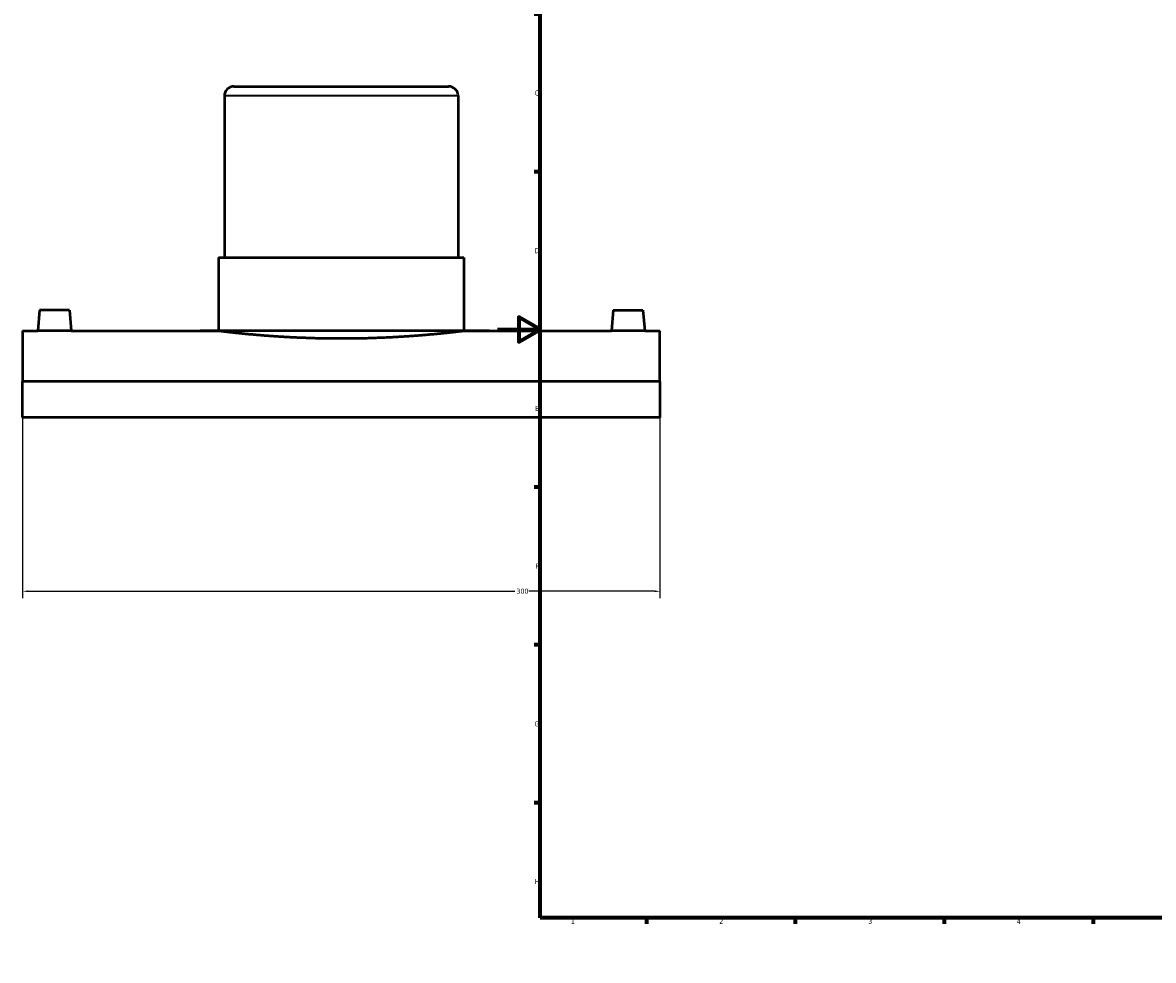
# Model space of a CAD drawing. Header units: millimetres. Extents: x -224 to 1403, y -612 to 987.
# Tile 1 of 5: x -224 to 309, y 0 to 441. Entities that reach past the tile are written whole.
import ezdxf

# ---------------------------------------------------------------- set-up
doc = ezdxf.new("R2010")
doc.units = ezdxf.units.MM
for name, color, linetype, lineweight in [('Border (ANSI)', 7, 'Continuous', 70), ('Dimension (ANSI)', 7, 'Continuous', 25), ('Visible (ANSI)', 7, 'Continuous', 50), ('Visible Narrow (ANSI)', 7, 'Continuous', 35)]:
    doc.layers.add(name, color=color, linetype=linetype, lineweight=lineweight)
doc.styles.add('Note Text (ANSI)', font='tahoma.ttf')
doc.dimstyles.new('Default - mm (ANSI)', dxfattribs={"dimtxt": 2.399999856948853, "dimasz": 2.5, "dimexe": 3.175, "dimexo": 1.6002, "dimgap": 0.7999999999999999, "dimtad": 0, "dimtoh": 1, "dimdec": 0, "dimrnd": 1e-08, "dimzin": 4, "dimdsep": 46, "dimtxsty": 'Note Text (ANSI)', "dimcen": 0.09, "dimdle": 10, "dimclrd": 256, "dimclre": 256, "dimclrt": 5, "dimadec": 1, "dimazin": 1, "dimtfac": 1.270000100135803, "dimtofl": 0, "dimtmove": 0, "dimatfit": 3, "dimfxl": 1, "dimtolj": 1, "dimtzin": 4, "dimlwd": -1, "dimlwe": -1, "dimarcsym": 0})

# ---------------------------------------------------------------- blocks, each defined once
blk = doc.blocks.new('Borders Default Border')
at = {"layer": 'Border (ANSI)'}
for p, q in [((70.08333206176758, 574.0000152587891), (70.08333206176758, 576.8000030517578)), ((140.1666641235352, 574.0000152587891), (140.1666641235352, 576.8000030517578)), ((210.2499961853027, 574.0000152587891), (210.2499961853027, 576.8000030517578)), ((280.3333282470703, 574.0000152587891), (280.3333282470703, 576.8000030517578)), ((350.4166793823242, 574.0000152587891), (350.4166793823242, 576.8000030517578)), ((490.5833435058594, 574.0000152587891), (490.5833435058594, 576.8000030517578)), ((560.6666564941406, 574.0000152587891), (560.6666564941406, 576.8000030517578)), ((630.7500076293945, 574.0000152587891), (630.7500076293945, 576.8000030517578)), ((700.8333587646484, 574.0000152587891), (700.8333587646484, 576.8000030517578)), ((770.9166717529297, 574.0000152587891), (770.9166717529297, 576.8000030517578)), ((20, 519.7499847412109), (17.20000028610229, 519.7499847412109)), ((820.9999847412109, 519.7499847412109), (823.7999725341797, 519.7499847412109)), ((20, 445.4999923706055), (17.20000028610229, 445.4999923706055)), ((820.9999847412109, 445.4999923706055), (823.7999725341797, 445.4999923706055)), ((20, 371.25), (17.20000028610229, 371.25)), ((820.9999847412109, 371.25), (823.7999725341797, 371.25)), ((20, 222.7499961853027), (17.20000028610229, 222.7499961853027)), ((820.9999847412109, 222.7499961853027), (823.7999725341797, 222.7499961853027)), ((20, 148.5000038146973), (17.20000028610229, 148.5000038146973)), ((820.9999847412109, 148.5000038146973), (823.7999725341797, 148.5000038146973)), ((20, 74.25000190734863), (17.20000028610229, 74.25000190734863)), ((820.9999847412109, 74.25000190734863), (823.7999725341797, 74.25000190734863)), ((70.08333206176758, 20), (70.08333206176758, 17.20000028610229)), ((140.1666641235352, 20), (140.1666641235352, 17.20000028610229)), ((210.2499961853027, 20), (210.2499961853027, 17.20000028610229)), ((280.3333282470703, 20), (280.3333282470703, 17.20000028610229)), ((350.4166793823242, 20), (350.4166793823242, 17.20000028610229)), ((490.5833435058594, 20), (490.5833435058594, 17.20000028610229)), ((560.6666564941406, 20), (560.6666564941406, 17.20000028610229)), ((630.7500076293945, 20), (630.7500076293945, 17.20000028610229)), ((700.8333587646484, 20), (700.8333587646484, 17.20000028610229)), ((770.9166717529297, 20), (770.9166717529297, 17.20000028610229))]:
    blk.add_line(p, q, dxfattribs=at)
at = {"layer": 'Border (ANSI)', "flags": 128}
for points in [[(420.4999923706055, 594.0000152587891), (420.4999923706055, 574.0000152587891), (414.7264862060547, 584.0000152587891), (426.2734985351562, 584.0000152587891), (420.4999923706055, 574.0000152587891)], [(20, 20), (20, 574.0000152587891), (820.9999847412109, 574.0000152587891), (820.9999847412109, 20), (20, 20)], [(0, 297.0000076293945), (20, 297.0000076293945), (10, 302.773494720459), (10, 291.2265014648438), (20, 297.0000076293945)], [(840.9999847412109, 297.0000076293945), (820.9999847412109, 297.0000076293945), (830.9999847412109, 302.773494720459), (830.9999847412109, 291.2265014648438), (820.9999847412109, 297.0000076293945)], [(420.4999923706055, 0), (420.4999923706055, 20), (414.7264862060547, 10), (426.2734985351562, 10), (420.4999923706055, 20)]]:
    blk.add_lwpolyline(points, dxfattribs=at)
at = {"layer": 'Border (ANSI)', "color": 5, "true_color": 0x0000ff, "char_height": 2.39999994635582, "attachment_point": 7, "style": 'Note Text (ANSI)'}
for s, insert in [('1', (34.50022139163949, 574.4)), ('2', (104.39731425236, 574.4)), ('3', (174.4614475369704, 574.3494327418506)), ('4', (244.4545406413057, 574.4)), ('5', (314.6722743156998, 574.3494327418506)), ('6', (384.6922474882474, 574.3494327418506)), ('7', (454.7986208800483, 574.4)), ('8', (524.8416341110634, 574.3455429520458)), ('9', (594.9153674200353, 574.3533225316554)), ('10', (664.3497352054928, 574.3494327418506)), ('11', (734.4330685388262, 574.4)), ('12', (804.5164018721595, 574.4)), ('A', (17.37912944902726, 555.6750000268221)), ('A', (821.579129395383, 555.6750000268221)), ('B', (17.66755331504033, 481.4250000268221)), ('B', (821.8675532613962, 481.4250000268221)), ('C', (17.51467650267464, 407.1322123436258)), ('C', (821.7146764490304, 407.1322123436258)), ('D', (17.52071377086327, 332.9250000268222)), ('D', (821.7207137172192, 332.9250000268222)), ('E', (17.71423082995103, 258.6750000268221)), ('E', (821.9142307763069, 258.6750000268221)), ('F', (17.77938474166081, 184.4250000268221)), ('F', (821.9793846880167, 184.4250000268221)), ('G', (17.40381752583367, 110.1283225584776)), ('G', (821.6038174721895, 110.1283225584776)), ('H', (17.52557601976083, 35.92500002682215)), ('H', (821.7255759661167, 35.92500002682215)), ('1', (34.50022139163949, 17.20000005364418)), ('2', (104.39731425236, 17.20000005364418)), ('3', (174.4614475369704, 17.1494327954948)), ('4', (244.4545406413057, 17.20000005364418)), ('5', (314.6722743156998, 17.1494327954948)), ('6', (384.6922474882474, 17.1494327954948)), ('7', (454.7986208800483, 17.20000005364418)), ('8', (524.8416341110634, 17.14554300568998)), ('9', (594.9153674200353, 17.15332258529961)), ('10', (664.3497352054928, 17.1494327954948)), ('11', (734.4330685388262, 17.20000005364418)), ('12', (804.5164018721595, 17.20000005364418))]:
    blk.add_mtext(s, dxfattribs=dict(at, insert=insert))
blk = doc.blocks.new('*D6')
at = {"layer": 'Defpoints', "color": 0, "transparency": 16777216}
for p in [(-223.5414578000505, 272.4883116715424), (76.45854219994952, 272.4883116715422), (76.45854219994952, 173.7727311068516)]:
    blk.add_point(p, dxfattribs=at)
at = {"layer": 'Dimension (ANSI)', "transparency": 16777216}
for p, q in [((-223.5414578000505, 270.8881116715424), (-223.5414578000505, 170.5977311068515)), ((76.45854219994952, 270.8881116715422), (76.45854219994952, 170.5977311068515)), ((-221.0414578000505, 173.7727311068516), (8.100584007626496, 173.7727311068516)), ((73.95854219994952, 173.7727311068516), (14.81650039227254, 173.7727311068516))]:
    blk.add_line(p, q, dxfattribs=at)
for points in [[(-221.0414578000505, 174.1893977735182), (-221.0414578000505, 173.3560644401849), (-223.5414578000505, 173.7727311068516)], [(73.95854219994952, 174.1893977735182), (73.95854219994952, 173.3560644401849), (76.45854219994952, 173.7727311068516)]]:
    blk.add_solid(points, dxfattribs=at)
at = {"layer": 'Dimension (ANSI)', "color": 5, "transparency": 16777216, "insert": (8.900584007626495, 175.022697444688), "char_height": 2.399999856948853, "attachment_point": 1, "style": 'Note Text (ANSI)'}
blk.add_mtext('\\A1;300', dxfattribs=at)

msp = doc.modelspace()

# ---------------------------------------------------------------- linework, layer by layer
at = {"layer": 'Visible (ANSI)'}
for p, q in [((-124.0414578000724, 411.4478723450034), (-23.04145780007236, 411.4478723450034)), ((-128.5414578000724, 406.9478723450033), (-128.5414578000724, 330.9478723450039)), ((-18.54145780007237, 406.9478723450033), (-18.54145780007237, 330.9478723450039)), ((-131.2914578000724, 330.9478723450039), (-15.79145780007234, 330.9478723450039)), ((-131.2914578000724, 330.9478723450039), (-131.2914578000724, 296.4478723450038)), ((-15.79145780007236, 330.9478723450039), (-15.79145780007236, 296.4478723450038)), ((-215.5414578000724, 306.0478723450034), (-216.3813489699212, 296.4478723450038)), ((-201.5414578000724, 306.0478723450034), (-215.5414578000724, 306.0478723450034)), ((-201.5414578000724, 306.0478723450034), (-200.7015666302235, 296.4478723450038)), ((54.45854219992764, 306.0478723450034), (53.61865103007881, 296.4478723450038)), ((54.45854219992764, 306.0478723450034), (68.45854219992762, 306.0478723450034)), ((68.45854219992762, 306.0478723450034), (69.29843336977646, 296.4478723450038)), ((-223.5414578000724, 296.4478723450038), (-223.5414578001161, 272.4883116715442)), ((-223.5414578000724, 296.4478723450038), (-216.3813489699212, 296.4478723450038)), ((-200.7015666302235, 296.4478723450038), (-131.2914578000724, 296.4478723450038)), ((-15.79145780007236, 296.4478723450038), (53.61865103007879, 296.4478723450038)), ((69.29843336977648, 296.4478723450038), (76.45854219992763, 296.4478723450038)), ((76.45854219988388, 272.4883116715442), (76.45854219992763, 296.4478723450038)), ((76.45854219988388, 272.4883116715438), (-223.5414578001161, 272.4883116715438)), ((-223.5414578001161, 255.5875552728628), (-223.5414578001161, 272.4883116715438)), ((76.45854219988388, 272.4883116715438), (76.45854219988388, 255.5875552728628)), ((76.45854219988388, 255.5875552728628), (-223.5414578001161, 255.5875552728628))]:
    msp.add_line(p, q, dxfattribs=at)
for centre, start, end in [((-124.0414578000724, 406.9478723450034), 90, 180), ((-23.04145780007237, 406.9478723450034), 0, 90)]:
    msp.add_arc(centre, 4.5, start, end, dxfattribs=at)
for points, knots in [([(-200.7015666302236, 296.4478723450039), (-200.7015666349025, 296.4478723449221), (-200.8981251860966, 296.4444304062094), (-201.6977057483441, 296.4319830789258), (-202.3007309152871, 296.4231557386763), (-203.6925416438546, 296.4065691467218), (-204.5741636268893, 296.3977340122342), (-206.5061902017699, 296.3852708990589), (-207.556598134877, 296.3818220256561), (-208.5414578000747, 296.3818220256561), (-209.5263174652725, 296.3818220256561), (-210.5767253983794, 296.3852708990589), (-212.5087519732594, 296.3977340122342), (-213.3903739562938, 296.4065691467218), (-214.7821846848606, 296.4231557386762), (-215.3852098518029, 296.4319830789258), (-216.1847904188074, 296.4444304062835), (-216.3813489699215, 296.4478723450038), (-216.3813489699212, 296.4478723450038)], [3.545197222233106, 3.545197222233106, 3.545197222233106, 3.545197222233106, 3.840605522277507, 3.840605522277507, 4.136013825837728, 4.136013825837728, 4.431471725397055, 4.431471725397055, 4.72692962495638, 4.72692962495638, 4.72692962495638, 5.022387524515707, 5.022387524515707, 5.317845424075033, 5.317845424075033, 5.613253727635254, 5.613253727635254, 5.908662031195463, 5.908662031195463, 5.908662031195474, 5.908662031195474]), ([(-15.79145780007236, 296.4478723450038), (-15.79145780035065, 296.447872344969), (-16.13915409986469, 296.4043451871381), (-17.60244885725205, 296.2263420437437), (-18.71772134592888, 296.0919805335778), (-21.66568674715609, 295.7541038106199), (-23.5007255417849, 295.5506215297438), (-27.73998293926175, 295.11363126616), (-30.14447474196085, 294.8805636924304), (-35.26762830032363, 294.4298898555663), (-38.16191829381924, 294.1964719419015), (-44.4654750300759, 293.7582052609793), (-47.87458852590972, 293.5538057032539), (-54.98767186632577, 293.2140772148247), (-58.69737791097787, 293.0787962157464), (-66.159421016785, 292.8995124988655), (-69.91182500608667, 292.855633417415), (-77.1710905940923, 292.855633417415), (-80.92349458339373, 292.8995124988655), (-88.3855376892, 293.0787962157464), (-92.09524373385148, 293.2140772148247), (-99.20832707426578, 293.5538057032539), (-102.6174405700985, 293.7582052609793), (-108.9209973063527, 294.1964719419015), (-111.8152872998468, 294.4298898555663), (-116.9384408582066, 294.8805636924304), (-119.342932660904, 295.11363126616), (-123.5821900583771, 295.5506215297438), (-125.4172288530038, 295.7541038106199), (-128.3651942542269, 296.0919805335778), (-129.4804667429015, 296.2263420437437), (-130.943761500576, 296.4043451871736), (-131.2914578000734, 296.4478723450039), (-131.2914578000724, 296.4478723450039)], [8.711083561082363, 8.711083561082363, 8.711083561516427, 8.711083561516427, 9.799964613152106, 9.799964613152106, 10.88884566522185, 10.88884566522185, 11.97772671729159, 11.97772671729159, 13.06660776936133, 13.06660776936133, 14.15549760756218, 14.15549760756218, 15.24438744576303, 15.24438744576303, 16.33327728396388, 16.33327728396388, 17.42216712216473, 17.42216712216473, 18.51105696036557, 18.51105696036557, 19.59994679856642, 19.59994679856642, 20.68883663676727, 20.68883663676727, 21.77772647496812, 21.77772647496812, 22.86660752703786, 22.86660752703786, 23.95548857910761, 23.95548857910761, 25.04436963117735, 25.04436963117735, 26.13325068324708, 26.13325068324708, 26.13325068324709, 26.13325068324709]), ([(69.29843336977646, 296.4478723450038), (69.29843336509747, 296.447872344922), (69.10187481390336, 296.4444304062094), (68.30229425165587, 296.4319830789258), (67.69926908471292, 296.4231557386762), (66.30745835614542, 296.4065691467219), (65.42583637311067, 296.3977340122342), (63.4938097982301, 296.3852708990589), (62.44340186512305, 296.3818220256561), (60.47368253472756, 296.3818220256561), (59.42327460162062, 296.3852708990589), (57.49124802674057, 296.3977340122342), (56.60962604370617, 296.4065691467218), (55.21781531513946, 296.4231557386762), (54.61479014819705, 296.4319830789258), (53.81520958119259, 296.4444304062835), (53.61865103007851, 296.4478723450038), (53.61865103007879, 296.4478723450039)], [1.181732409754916, 1.181732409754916, 1.181732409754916, 1.181732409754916, 1.477140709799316, 1.477140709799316, 1.772549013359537, 1.772549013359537, 2.068006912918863, 2.068006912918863, 2.36346481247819, 2.36346481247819, 2.658922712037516, 2.658922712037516, 2.954380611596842, 2.954380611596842, 3.249788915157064, 3.249788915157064, 3.545197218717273, 3.545197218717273, 3.545197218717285, 3.545197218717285])]:
    msp.add_open_spline(points, degree=3, knots=knots, dxfattribs=at)
at = {"layer": 'Visible Narrow (ANSI)'}
msp.add_line((-19.21859906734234, 406.9478723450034), (-127.8643165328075, 406.9478723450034), dxfattribs=at)

# ---------------------------------------------------------------- block references
msp.add_blockref('Borders Default Border', (0, 0))

# ---------------------------------------------------------------- dimensions: what is measured, and where the dimension line sits
at = {"layer": 'Dimension (ANSI)'}
dim = msp.add_linear_dim(base=(76.45854219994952, 173.7727311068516), p1=(-223.5414578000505, 272.4883116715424), p2=(76.45854219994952, 272.4883116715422), dimstyle='Default - mm (ANSI)', override={"dimgap": 0.7999999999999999, "dimtoh": 0, "dimdec": 0, "dimtol": 0, "dimlim": 0, "dimtp": 0, "dimtm": -0, "dimtdec": 2, "dimatfit": 1}, dxfattribs=at)
dim.commit()
dim.dimension.update_dxf_attribs({"geometry": '*D6', "text_midpoint": (11.45854219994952, 173.7727311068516), "dimtype": 160})

doc.saveas('drawing.dxf')
